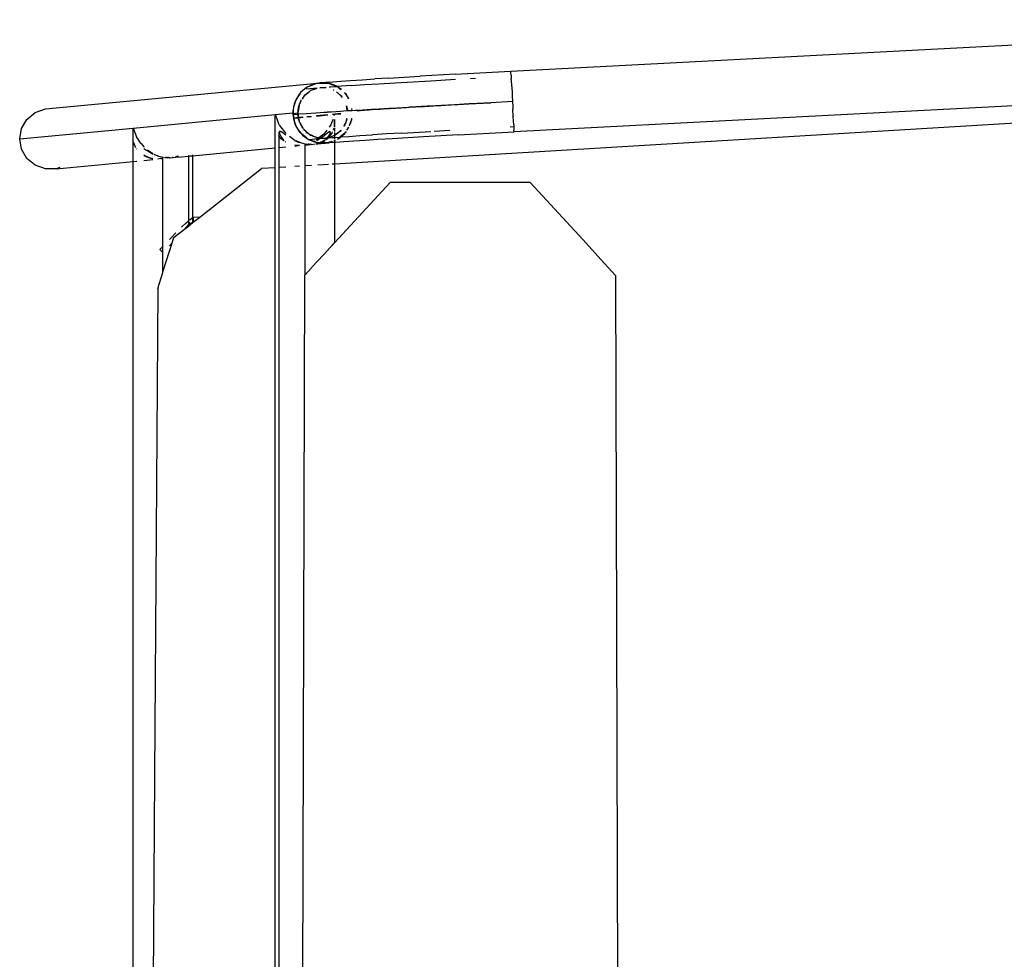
# Model space of a CAD drawing. Header units: millimetres. Extents: x 140304 to 319987, y -10756 to 142544.
# Tile 43 of 203: x 147625 to 147985, y 74099 to 74442. Entities that reach past the tile are written whole.
import ezdxf

# ---------------------------------------------------------------- set-up
doc = ezdxf.new("R2010")
doc.units = ezdxf.units.MM
doc.header["$LTSCALE"] = 10
doc.layers.get('0').update_dxf_attribs({"linetype": 'CONTINUOUS'})
doc.layers.add('furn', color=7, linetype='CONTINUOUS', true_color=0x9c9c9c)

# ---------------------------------------------------------------- blocks, each defined once
blk = doc.blocks.new('cvf')
for p, q in [((175893.86, 63142.74), (176253.3, 63161.57)), ((175873.48, 63141.64), (175893.86, 63142.74)), ((175893.89, 63142.07), (175893.86, 63142.74)), ((175893.93, 63141.3), (175893.89, 63142.07)), ((175723.76, 63129), (175823.18, 63138.44)), ((175820.22, 63137.33), (175822.66, 63138.25)), ((175822.66, 63138.25), (175821.74, 63138.07)), ((175822.66, 63138.25), (175823.18, 63138.44)), ((175823.7, 63138.44), (175822.66, 63138.25)), ((175823.18, 63138.44), (175823.7, 63138.44)), ((175824.53, 63138.59), (175823.7, 63138.44)), ((175823.7, 63138.44), (175826.38, 63138.44)), ((175824.53, 63138.59), (175826.29, 63138.75)), ((175826.38, 63138.44), (175824.53, 63138.59)), ((175826.29, 63138.75), (175828.7, 63138.93)), ((175826.38, 63138.44), (175826.95, 63138.44)), ((175827.11, 63138.38), (175826.38, 63138.44)), ((175826.95, 63138.44), (175827.11, 63138.38)), ((175827.35, 63138.36), (175827.11, 63138.38)), ((175827.11, 63138.38), (175830.29, 63137.2)), ((175830.02, 63137.38), (175827.35, 63138.36)), ((175828.7, 63138.93), (175831.71, 63139.15)), ((176361.8, 63140.72), (175829.41, 63108.8)), ((175831.71, 63139.15), (175835.31, 63139.39)), ((175835.31, 63139.39), (175839.47, 63139.66)), ((175839.47, 63139.66), (175844.14, 63139.95)), ((175849.27, 63140.26), (175844.14, 63139.95)), ((175845.66, 63138.18), (175851.53, 63138.53)), ((175849.27, 63140.26), (175854.83, 63140.59)), ((175851.53, 63138.53), (175864.6, 63139.29)), ((175854.83, 63140.59), (175860.75, 63140.93)), ((175873.48, 63141.64), (175860.75, 63140.93)), ((175864.6, 63139.29), (175873.63, 63139.79)), ((175879.09, 63140.09), (175880.92, 63140.19)), ((175893.93, 63141.3), (175893.99, 63140.14)), ((175894.02, 63139.56), (175893.99, 63140.14)), ((175894.02, 63139.56), (175894.14, 63137.28)), ((176254.47, 63139.41), (175895.02, 63120.57)), ((175816.9, 63134.76), (175816.49, 63134.14)), ((175816.77, 63134.64), (175816.9, 63134.76)), ((175816.9, 63134.76), (175817.15, 63134.97)), ((175817.03, 63134.96), (175816.9, 63134.76)), ((175819.19, 63136.84), (175817.03, 63134.96)), ((175820.02, 63135.16), (175818.42, 63133.78)), ((175818.78, 63134.25), (175820.02, 63135.16)), ((175819.12, 63136.28), (175823.09, 63136.65)), ((175819.17, 63136.72), (175819.47, 63136.97)), ((175819.47, 63136.97), (175819.19, 63136.84)), ((175820.22, 63137.33), (175819.47, 63136.97)), ((175819.47, 63136.97), (175819.64, 63137.12)), ((175819.64, 63137.12), (175820.22, 63137.33)), ((175820.02, 63135.16), (175820.69, 63135.65)), ((175820.52, 63135.58), (175820.02, 63135.16)), ((175821.74, 63138.07), (175820.22, 63137.33)), ((175820.69, 63135.65), (175820.52, 63135.58)), ((175822.88, 63136.47), (175820.69, 63135.65)), ((175820.69, 63135.65), (175820.88, 63135.79)), ((175820.88, 63135.79), (175822.88, 63136.47)), ((175822.88, 63136.47), (175822.95, 63136.52)), ((175824.07, 63136.72), (175824.1, 63136.69)), ((175824.1, 63136.69), (175825.29, 63136.83)), ((175824.1, 63136.69), (175825.92, 63136.79)), ((175826.17, 63136.69), (175824.1, 63136.69)), ((175825.29, 63136.83), (175826.4, 63136.91)), ((175825.92, 63136.79), (175826.2, 63136.72)), ((175827.5, 63137), (175828.01, 63137.04)), ((175828.01, 63137.04), (175830.29, 63137.2)), ((175829.01, 63135.84), (175828.95, 63135.84)), ((175829.13, 63135.77), (175829.01, 63135.84)), ((175829.13, 63135.77), (175829.22, 63135.72)), ((175830.29, 63137.2), (175830.02, 63137.38)), ((175831.52, 63133.97), (175830.11, 63135.17)), ((175835.56, 63137.55), (175830.29, 63137.2)), ((175830.29, 63137.2), (175830.5, 63137.12)), ((175830.97, 63136.72), (175830.29, 63137.2)), ((175830.5, 63137.12), (175830.97, 63136.72)), ((175830.77, 63134.77), (175831.52, 63133.97)), ((175830.97, 63136.72), (175831.78, 63136.02)), ((175831.94, 63136.03), (175830.97, 63136.72)), ((175833.01, 63134.97), (175833.39, 63134.64)), ((175833.64, 63134.21), (175833.01, 63134.97)), ((175835.56, 63137.55), (175840.32, 63137.85)), ((175840.32, 63137.85), (175845.66, 63138.18)), ((175894.15, 63137.2), (175894.14, 63137.28)), ((175894.15, 63137.2), (175894.28, 63134.62)), ((175815.15, 63131.76), (175814.8, 63130.75)), ((175814.8, 63130.75), (175814.89, 63131.31)), ((175814.89, 63131.31), (175815.15, 63131.76)), ((175815.15, 63131.76), (175816.49, 63134.14)), ((175815.43, 63132.58), (175815.15, 63131.76)), ((175816.49, 63134.14), (175815.43, 63132.58)), ((175816.45, 63130.26), (175816.83, 63131.24)), ((175816.49, 63134.14), (175816.77, 63134.64)), ((175816.83, 63131.24), (175816.53, 63130.7)), ((175816.83, 63131.24), (175817.19, 63132.16)), ((175817.07, 63131.67), (175816.83, 63131.24)), ((175817.19, 63132.16), (175817.28, 63132.28)), ((175817.54, 63132.62), (175817.79, 63132.95)), ((175817.79, 63132.95), (175817.57, 63132.56)), ((175817.79, 63132.95), (175818.42, 63133.78)), ((175818.1, 63133.5), (175817.79, 63132.95)), ((175818.42, 63133.78), (175818.1, 63133.5)), ((175818.42, 63133.78), (175818.78, 63134.25)), ((175832.07, 63133.5), (175831.52, 63133.97)), ((175831.52, 63133.97), (175832.24, 63133.2)), ((175832.24, 63133.2), (175832.07, 63133.5)), ((175833.39, 63134.64), (175833.64, 63134.21)), ((175833.64, 63134.21), (175834.49, 63132.72)), ((175834.2, 63133.53), (175833.64, 63134.21)), ((175834.61, 63132.65), (175834.2, 63133.53)), ((175878.95, 63130.91), (175886.48, 63131.34)), ((175886.49, 63131.13), (175881, 63130.84)), ((175886.48, 63131.34), (175894.43, 63131.76)), ((175894.28, 63134.62), (175894.34, 63133.58)), ((175894.34, 63133.58), (175894.43, 63131.76)), ((175894.43, 63131.76), (175894.54, 63129.73)), ((175717.04, 63125.17), (175720.06, 63127.66)), ((175720.06, 63127.66), (175723.76, 63129)), ((175807.71, 63126.89), (175814.26, 63127.51)), ((175814.26, 63127.51), (175814.36, 63128.13)), ((175814.28, 63127.35), (175814.26, 63127.51)), ((175814.36, 63128.13), (175814.28, 63127.35)), ((175814.28, 63127.35), (175815.99, 63127.51)), ((175814.36, 63128.13), (175814.8, 63130.75)), ((175814.49, 63129.85), (175814.36, 63128.13)), ((175814.8, 63130.75), (175814.49, 63129.85)), ((175816.1, 63128.17), (175815.99, 63127.51)), ((175815.99, 63127.51), (175816.03, 63127.31)), ((175816.03, 63127.31), (175816.1, 63128.17)), ((175816.45, 63130.26), (175816.1, 63128.17)), ((175816.1, 63128.17), (175816.24, 63129.69)), ((175816.24, 63129.69), (175816.45, 63130.26)), ((175816.53, 63130.7), (175816.45, 63130.26)), ((175819.09, 63127.35), (175822.58, 63127.6)), ((175822.58, 63127.57), (175824.13, 63127.68)), ((175822.58, 63127.6), (175824.13, 63127.68)), ((175824.13, 63127.68), (175826.74, 63127.88)), ((175824.13, 63127.68), (175826.75, 63127.85)), ((175826.74, 63127.88), (175826.8, 63127.86)), ((175826.8, 63127.86), (175828.21, 63127.95)), ((175828.21, 63127.95), (175831.55, 63128.19)), ((175828.21, 63127.95), (175831.55, 63128.17)), ((175831.55, 63128.19), (175834.08, 63128.35)), ((175834.08, 63128.35), (175833.78, 63130.06)), ((175833.81, 63130.05), (175834.14, 63128.35)), ((175834.08, 63128.35), (175834.14, 63128.35)), ((175834.14, 63128.35), (175835.8, 63128.46)), ((175835.67, 63129.14), (175835.8, 63128.46)), ((175835.87, 63128.46), (175835.76, 63129.1)), ((175835.8, 63128.46), (175835.87, 63128.46)), ((175835.87, 63128.46), (175836.94, 63128.53)), ((175836.94, 63128.53), (175836.99, 63128.51)), ((175836.99, 63128.51), (175838.19, 63128.58)), ((175838.65, 63128.32), (175837.65, 63128.25)), ((175840.25, 63128.4), (175837.74, 63128.21)), ((175838.19, 63128.58), (175842.88, 63128.89)), ((175840.25, 63128.4), (175838.65, 63128.32)), ((175841.96, 63128.55), (175840.25, 63128.4)), ((175842.92, 63128.62), (175841.96, 63128.55)), ((175842.92, 63128.59), (175841.96, 63128.55)), ((175842.88, 63128.89), (175842.93, 63128.87)), ((175842.93, 63128.87), (175844, 63128.93)), ((175843.58, 63128.63), (175843.52, 63128.65)), ((175845.94, 63128.81), (175843.58, 63128.63)), ((175844, 63128.93), (175849.31, 63129.27)), ((175847.33, 63128.88), (175845.94, 63128.81)), ((175849.34, 63129.03), (175847.33, 63128.88)), ((175849.34, 63129), (175847.33, 63128.88)), ((175849.31, 63129.27), (175849.36, 63129.25)), ((175849.36, 63129.25), (175850.28, 63129.31)), ((175849.96, 63129.04), (175849.9, 63129.06)), ((175850.54, 63129.1), (175849.96, 63129.04)), ((175850.28, 63129.31), (175856.16, 63129.66)), ((175851.81, 63129.16), (175850.54, 63129.1)), ((175855.71, 63129.42), (175851.81, 63129.16)), ((175856.82, 63129.46), (175855.71, 63129.42)), ((175856.16, 63129.66), (175856.99, 63129.69)), ((175861.37, 63129.75), (175856.82, 63129.46)), ((175856.99, 63129.69), (175863.37, 63130.07)), ((175862.33, 63129.79), (175861.37, 63129.75)), ((175867.46, 63130.1), (175862.33, 63129.79)), ((175863.37, 63130.07), (175864.04, 63130.09)), ((175864.04, 63130.09), (175870.87, 63130.49)), ((175868.24, 63130.13), (175867.46, 63130.1)), ((175873.9, 63130.46), (175868.24, 63130.13)), ((175870.87, 63130.49), (175871.38, 63130.5)), ((175871.38, 63130.5), (175878.6, 63130.91)), ((175874.49, 63130.48), (175873.9, 63130.46)), ((175880.6, 63130.83), (175874.49, 63130.48)), ((175878.6, 63130.91), (175878.95, 63130.91)), ((175881, 63130.84), (175880.6, 63130.83)), ((175894.54, 63129.73), (175894.58, 63128.88)), ((175894.72, 63126.2), (175894.58, 63128.88)), ((175715.07, 63121.83), (175717.04, 63125.17)), ((175755.84, 63121.96), (175807.71, 63126.89)), ((175807.8, 63126.65), (175807.71, 63126.89)), ((175807.71, 63126.63), (175807.71, 63126.89)), ((175807.71, 63123.03), (175807.71, 63126.63)), ((175807.8, 63126.65), (175809.1, 63123.26)), ((175814.3, 63127.29), (175814.27, 63126.96)), ((175814.27, 63126.96), (175814.35, 63126.97)), ((175814.27, 63126.96), (175814.79, 63124.11)), ((175814.28, 63127.35), (175814.3, 63127.29)), ((175814.35, 63126.97), (175814.3, 63127.29)), ((175814.35, 63126.97), (175816.01, 63127.12)), ((175814.59, 63125.65), (175814.35, 63126.97)), ((175816.25, 63125.8), (175814.59, 63125.65)), ((175814.61, 63125.48), (175814.59, 63125.65)), ((175816.28, 63125.64), (175814.61, 63125.48)), ((175814.9, 63123.89), (175814.61, 63125.48)), ((175814.79, 63124.11), (175814.9, 63123.89)), ((175814.93, 63123.72), (175814.9, 63123.89)), ((175814.9, 63123.89), (175815.21, 63123.22)), ((175816.01, 63127.12), (175816.03, 63127.31)), ((175816.01, 63127.05), (175816.01, 63127.12)), ((175816.01, 63127.12), (175816.06, 63127.12)), ((175816.01, 63127.05), (175816.07, 63127.06)), ((175816.25, 63125.8), (175816.01, 63127.05)), ((175816.03, 63127.31), (175816.06, 63127.12)), ((175816.06, 63127.12), (175816.31, 63127.14)), ((175816.06, 63127.12), (175816.07, 63127.06)), ((175816.07, 63127.06), (175816.38, 63127.08)), ((175816.07, 63127.06), (175816.29, 63125.81)), ((175816.29, 63125.81), (175816.25, 63125.8)), ((175816.28, 63125.64), (175816.25, 63125.8)), ((175816.32, 63125.65), (175816.28, 63125.64)), ((175816.51, 63124.45), (175816.28, 63125.64)), ((175817.79, 63125.95), (175816.29, 63125.81)), ((175816.29, 63125.81), (175816.32, 63125.65)), ((175816.31, 63127.14), (175819.09, 63127.35)), ((175817.97, 63125.8), (175816.32, 63125.65)), ((175816.32, 63125.65), (175816.51, 63124.45)), ((175816.51, 63124.45), (175816.54, 63124.38)), ((175816.54, 63124.38), (175816.56, 63124.32)), ((175816.56, 63124.32), (175816.75, 63123.99)), ((175816.75, 63123.99), (175817.83, 63122.09)), ((175817.71, 63122.09), (175816.75, 63123.99)), ((175819.1, 63127.31), (175819.15, 63127.31)), ((175820.79, 63126.24), (175819.31, 63126.09)), ((175821.01, 63126.09), (175819.34, 63125.93)), ((175826.91, 63126.82), (175822.78, 63126.42)), ((175826.94, 63126.65), (175822.8, 63126.26)), ((175828.76, 63125.13), (175828.02, 63123.11)), ((175831.69, 63127.27), (175828.61, 63126.98)), ((175829.41, 63126.89), (175828.89, 63126.84)), ((175829.41, 63126.89), (175829.32, 63126.63)), ((175829.36, 63122.47), (175829.39, 63125.17)), ((175829.39, 63125.17), (175829.41, 63122.47)), ((175831.71, 63127.11), (175829.41, 63126.89)), ((175829.41, 63126.59), (175829.41, 63126.89)), ((175833.76, 63124.76), (175833.38, 63123.78)), ((175833.38, 63123.78), (175833.69, 63124.32)), ((175833.69, 63124.32), (175833.76, 63124.76)), ((175833.76, 63124.76), (175833.88, 63125.45)), ((175833.98, 63125.33), (175833.76, 63124.76)), ((175833.99, 63125.46), (175833.98, 63125.33)), ((175835.07, 63123.26), (175835.42, 63124.27)), ((175835.42, 63124.27), (175835.32, 63123.72)), ((175835.63, 63125.56), (175835.42, 63124.27)), ((175835.42, 63124.27), (175835.73, 63125.17)), ((175835.73, 63125.17), (175835.76, 63125.57)), ((175894.72, 63126.2), (175894.73, 63126.11)), ((175894.88, 63123.15), (175894.73, 63126.11)), ((175714.39, 63118.03), (175755.84, 63121.96)), ((175714.39, 63118.03), (175715.07, 63121.83)), ((175755.84, 63121.96), (175756.67, 63119.8)), ((175755.84, 63119.69), (175755.84, 63121.96)), ((175807.71, 63122.77), (175807.71, 63123.03)), ((175807.71, 63119.51), (175807.71, 63122.77)), ((175809.17, 63123.17), (175809.32, 63122.98)), ((175809.42, 63120.86), (175809.24, 63120.52)), ((175809.24, 63120.52), (175809.46, 63119.68)), ((175809.24, 63119.66), (175809.24, 63120.52)), ((175809.32, 63122.98), (175811.58, 63120.05)), ((175809.98, 63120.65), (175809.42, 63120.86)), ((175810.85, 63119.99), (175809.98, 63120.65)), ((175815.21, 63123.22), (175814.93, 63123.72)), ((175815.21, 63123.22), (175816.01, 63121.5)), ((175816.56, 63120.84), (175815.21, 63123.22)), ((175816.01, 63121.5), (175816.56, 63120.84)), ((175816.82, 63120.38), (175816.56, 63120.84)), ((175816.56, 63120.84), (175817.25, 63120.02)), ((175817.25, 63120.02), (175816.82, 63120.38)), ((175817.93, 63121.86), (175817.71, 63122.09)), ((175818.06, 63121.67), (175818.15, 63121.52)), ((175818.67, 63121.08), (175818.1, 63121.68)), ((175818.15, 63121.52), (175818.67, 63121.08)), ((175819.52, 63120.18), (175818.67, 63121.08)), ((175818.67, 63121.08), (175820.18, 63119.79)), ((175826.65, 63121.27), (175825.54, 63119.77)), ((175826.22, 63119.8), (175827.1, 63120.54)), ((175827.1, 63120.54), (175827.67, 63120.87)), ((175828.02, 63123.11), (175827.45, 63122.34)), ((175827.67, 63120.87), (175827.88, 63120.63)), ((175827.88, 63120.63), (175827.73, 63119.96)), ((175827.88, 63120.63), (175827.88, 63119.33)), ((175828.52, 63120.15), (175828.69, 63120.57)), ((175829, 63121.34), (175829.3, 63122.07)), ((175829.41, 63122.04), (175829.41, 63120.76)), ((175829.41, 63120.32), (175829.41, 63119.33)), ((175830.19, 63119.86), (175831.84, 63121.28)), ((175831.44, 63120.78), (175830.19, 63119.86)), ((175831.84, 63121.28), (175831.44, 63120.78)), ((175833.33, 63120.28), (175831.54, 63118.73)), ((175832.77, 63122.69), (175833.38, 63123.78)), ((175833.03, 63122.86), (175832.9, 63122.7)), ((175833.38, 63123.78), (175833.03, 63122.86)), ((175833.18, 63120.06), (175833.33, 63120.28)), ((175833.33, 63120.28), (175833.45, 63120.38)), ((175833.64, 63120.72), (175833.45, 63120.38)), ((175834.51, 63122.26), (175833.94, 63121.24)), ((175833.96, 63121.21), (175834.64, 63122.22)), ((175835.07, 63123.26), (175834.82, 63122.82)), ((175834.92, 63122.82), (175835.07, 63123.26)), ((175835.32, 63123.72), (175835.07, 63123.26)), ((175854.06, 63120.17), (175864.58, 63120.77)), ((175865.8, 63120.84), (175871.56, 63121.17)), ((175874.64, 63119.48), (175895.02, 63120.57)), ((175894.92, 63122.43), (175893.55, 63122.36)), ((175894.88, 63123.15), (175894.92, 63122.43)), ((175894.92, 63122.43), (175894.94, 63122.11)), ((175894.94, 63122.11), (175894.98, 63121.24)), ((175895.02, 63120.57), (175894.98, 63121.24)), ((175715.07, 63114.23), (175714.39, 63118.03)), ((175755.84, 63118.1), (175755.84, 63119.69)), ((175755.84, 63115.98), (175755.84, 63118.1)), ((175755.9, 63117.09), (175755.89, 63117.54)), ((175756.3, 63116.04), (175755.9, 63117.09)), ((175756.67, 63119.8), (175757.23, 63118.33)), ((175757.3, 63118.24), (175758.1, 63117.21)), ((175758.77, 63116.36), (175758.1, 63117.21)), ((175807.71, 63119.25), (175807.71, 63119.51)), ((175807.71, 63116.76), (175807.71, 63119.25)), ((175807.71, 63116.55), (175807.71, 63116.76)), ((175809.24, 63119.02), (175809.09, 63119.22)), ((175809.24, 63119.44), (175809.24, 63119.66)), ((175809.24, 63119.02), (175809.24, 63119.44)), ((175809.93, 63118.09), (175809.24, 63119.02)), ((175809.24, 63116.91), (175809.24, 63119.02)), ((175809.24, 63116.73), (175809.24, 63116.91)), ((175809.24, 63115.25), (175809.24, 63116.73)), ((175809.46, 63119.68), (175809.56, 63119.48)), ((175809.56, 63119.48), (175809.91, 63118.84)), ((175809.91, 63118.84), (175810.85, 63117.38)), ((175810.85, 63117.38), (175809.93, 63118.09)), ((175811.11, 63119.78), (175810.85, 63119.99)), ((175811.23, 63119.69), (175811.11, 63119.78)), ((175811.58, 63119.42), (175811.23, 63119.69)), ((175811.39, 63116.97), (175811.35, 63116.99)), ((175811.6, 63116.8), (175811.39, 63116.97)), ((175811.58, 63120.05), (175811.67, 63119.98)), ((175812.99, 63119), (175814.86, 63117.62)), ((175814.86, 63117.62), (175814.86, 63117.44)), ((175816.65, 63116.62), (175814.87, 63117.34)), ((175815.32, 63117.41), (175816.68, 63116.79)), ((175816.68, 63116.79), (175818.56, 63116.25)), ((175817.25, 63120.02), (175817.86, 63119.29)), ((175819.25, 63118.3), (175817.25, 63120.02)), ((175817.86, 63119.29), (175819.25, 63118.3)), ((175819.72, 63117.9), (175819.25, 63118.3)), ((175819.25, 63118.3), (175819.93, 63117.82)), ((175820.18, 63119.79), (175819.52, 63120.18)), ((175819.93, 63117.82), (175819.72, 63117.9)), ((175819.93, 63117.82), (175820.19, 63117.64)), ((175820.23, 63117.71), (175819.93, 63117.82)), ((175820.18, 63119.79), (175820.58, 63119.44)), ((175821.09, 63119.25), (175820.18, 63119.79)), ((175820.19, 63117.64), (175822.86, 63116.67)), ((175823.25, 63118), (175820.23, 63117.71)), ((175821.93, 63117.08), (175820.23, 63117.71)), ((175820.58, 63119.44), (175821.09, 63119.25)), ((175821.77, 63118.85), (175821.09, 63119.25)), ((175821.09, 63119.25), (175822.93, 63118.57)), ((175822.93, 63118.57), (175821.77, 63118.85)), ((175822.26, 63117.24), (175821.93, 63117.08)), ((175822.15, 63117), (175821.93, 63117.08)), ((175822.15, 63117), (175822.23, 63117.03)), ((175822.8, 63116.76), (175822.15, 63117)), ((175822.23, 63117.03), (175822.5, 63117.2)), ((175822.4, 63117.35), (175822.26, 63117.24)), ((175823.25, 63118), (175822.7, 63117.58)), ((175822.86, 63116.67), (175823.02, 63116.68)), ((175822.93, 63118.57), (175823.56, 63118.33)), ((175823.73, 63118.37), (175822.93, 63118.57)), ((175822.94, 63117.49), (175823.83, 63118.06)), ((175823.11, 63116.65), (175823.02, 63116.68)), ((175823.68, 63118.33), (175823.25, 63118)), ((175823.83, 63118.06), (175823.25, 63118)), ((175823.56, 63118.33), (175823.68, 63118.33)), ((175823.73, 63118.37), (175823.68, 63118.33)), ((175825.54, 63119.77), (175823.73, 63118.37)), ((175823.89, 63118.33), (175823.73, 63118.37)), ((175826.42, 63118.3), (175823.83, 63118.06)), ((175823.83, 63118.06), (175824.15, 63118.27)), ((175824.15, 63118.27), (175823.89, 63118.33)), ((175823.89, 63118.33), (175824.25, 63118.33)), ((175824.36, 63116.8), (175823.98, 63116.6)), ((175824.04, 63116.58), (175824.65, 63116.82)), ((175824.15, 63118.27), (175824.25, 63118.33)), ((175824.3, 63118.23), (175824.15, 63118.27)), ((175824.25, 63118.33), (175825.09, 63118.87)), ((175824.25, 63118.33), (175826.3, 63118.33)), ((175826.3, 63118.33), (175824.3, 63118.23)), ((175825.38, 63117.32), (175824.54, 63116.89)), ((175824.7, 63116.82), (175825.43, 63117.13)), ((175825.09, 63118.87), (175826.22, 63119.8)), ((175825.69, 63117.61), (175825.38, 63117.32)), ((175825.43, 63117.13), (175825.95, 63117.51)), ((175826.42, 63118.3), (175825.93, 63117.84)), ((175826.3, 63118.33), (175826.42, 63118.3)), ((175826.32, 63117.78), (175827.12, 63118.38)), ((175826.46, 63118.33), (175826.42, 63118.3)), ((175827.24, 63119.07), (175826.46, 63118.33)), ((175826.46, 63118.33), (175826.73, 63118.33)), ((175826.52, 63116.58), (175827.19, 63116.71)), ((175826.8, 63118.36), (175826.73, 63118.33)), ((175826.89, 63118.36), (175826.8, 63118.36)), ((175826.89, 63118.36), (175827.12, 63118.38)), ((175827.12, 63118.38), (175827.19, 63118.39)), ((175827.19, 63118.43), (175827.27, 63118.53)), ((175827.19, 63118.39), (175828.52, 63118.5)), ((175827.19, 63118.39), (175827.19, 63118.43)), ((175827.56, 63116.78), (175827.19, 63116.64)), ((175827.19, 63116.71), (175827.56, 63116.78)), ((175827.73, 63119.96), (175827.24, 63119.07)), ((175827.27, 63118.53), (175827.88, 63119.33)), ((175827.27, 63118.53), (175828.52, 63119)), ((175828.52, 63118.94), (175827.27, 63118.53)), ((175828.52, 63116.66), (175827.45, 63116.58)), ((175828.43, 63117.1), (175827.56, 63116.78)), ((175827.56, 63116.78), (175828.48, 63116.95)), ((175827.88, 63119.33), (175828.52, 63120.15)), ((175828.48, 63116.95), (175828.52, 63116.97)), ((175828.52, 63119), (175829.41, 63119.33)), ((175829.33, 63119.23), (175828.52, 63118.94)), ((175828.52, 63118.5), (175828.78, 63118.53)), ((175828.52, 63116.97), (175828.86, 63117.13)), ((175829.41, 63116.73), (175828.52, 63116.66)), ((175828.78, 63118.53), (175829.41, 63118.57)), ((175829.41, 63117.47), (175829.21, 63117.39)), ((175829.41, 63119.29), (175829.33, 63119.23)), ((175829.35, 63117.37), (175829.41, 63117.36)), ((175829.41, 63119.33), (175829.53, 63119.37)), ((175829.41, 63119.33), (175829.41, 63119.29)), ((175829.41, 63119.29), (175829.41, 63118.57)), ((175829.41, 63118.57), (175831.39, 63118.72)), ((175829.41, 63118.57), (175829.41, 63118.06)), ((175829.41, 63117.62), (175829.41, 63117.47)), ((175829.61, 63117.54), (175829.41, 63117.47)), ((175829.41, 63117.36), (175829.66, 63117.52)), ((175829.41, 63117.47), (175829.41, 63117.36)), ((175829.41, 63117.17), (175829.41, 63116.73)), ((175829.86, 63116.77), (175829.41, 63116.73)), ((175829.41, 63116.73), (175829.41, 63108.8)), ((175830.19, 63119.86), (175829.53, 63119.37)), ((175829.53, 63119.37), (175829.7, 63119.44)), ((175829.7, 63119.44), (175830.19, 63119.86)), ((175832.87, 63116.98), (175829.86, 63116.77)), ((175830.49, 63117.93), (175830.75, 63118.05)), ((175830.75, 63118.05), (175830.59, 63117.91)), ((175831.54, 63118.73), (175830.75, 63118.05)), ((175830.75, 63118.05), (175831.03, 63118.19)), ((175831.03, 63118.19), (175831.67, 63118.74)), ((175831.39, 63118.72), (175831.54, 63118.73)), ((175831.54, 63118.73), (175831.67, 63118.74)), ((175831.67, 63118.74), (175833.18, 63120.06)), ((175831.67, 63118.74), (175834.7, 63118.96)), ((175836.48, 63117.22), (175832.87, 63116.98)), ((175834.7, 63118.96), (175838.67, 63119.22)), ((175840.63, 63117.49), (175836.48, 63117.22)), ((175838.67, 63119.22), (175843.25, 63119.51)), ((175845.3, 63117.78), (175840.63, 63117.49)), ((175848.4, 63119.83), (175843.25, 63119.51)), ((175850.43, 63118.09), (175845.3, 63117.78)), ((175854.06, 63120.17), (175848.4, 63119.83)), ((175861.92, 63118.76), (175850.43, 63118.09)), ((175874.64, 63119.48), (175861.92, 63118.76)), ((175717.04, 63110.9), (175715.07, 63114.23)), ((175755.84, 63114.59), (175755.84, 63115.98)), ((175755.84, 63112.85), (175755.84, 63114.59)), ((175756.73, 63114.95), (175756.3, 63116.04)), ((175756.85, 63114.8), (175756.73, 63114.95)), ((175757.23, 63114.28), (175757.1, 63114.46)), ((175758.77, 63116.36), (175759.71, 63115.12)), ((175759.71, 63115.12), (175759.8, 63115.05)), ((175760.11, 63114.18), (175759.71, 63114.49)), ((175761.2, 63113.51), (175760.11, 63114.18)), ((175761.12, 63114.07), (175761.78, 63113.59)), ((175762.91, 63112.47), (175761.2, 63113.51)), ((175761.78, 63113.59), (175762.99, 63112.69)), ((175777.54, 63111.88), (175807.71, 63114.75)), ((175807.71, 63115.11), (175807.71, 63116.55)), ((175807.71, 63115.05), (175807.71, 63115.11)), ((175807.71, 63114.75), (175807.71, 63115.05)), ((175807.71, 63107.5), (175807.71, 63114.75)), ((175809.08, 63114.88), (175809.24, 63114.89)), ((175809.24, 63115.2), (175809.24, 63115.25)), ((175809.24, 63114.89), (175809.24, 63115.2)), ((175809.24, 63114.89), (175811.58, 63115.12)), ((175809.24, 63107.59), (175809.24, 63114.89)), ((175814.86, 63115.76), (175816.65, 63115.6)), ((175816.11, 63115.57), (175814.86, 63115.74)), ((175814.86, 63115.43), (175816.11, 63115.57)), ((175816.65, 63115.6), (175816.11, 63115.57)), ((175816.68, 63116.61), (175816.65, 63116.62)), ((175816.65, 63115.6), (175816.68, 63115.61)), ((175818.56, 63116.25), (175818.68, 63116.13)), ((175818.59, 63116.14), (175818.56, 63116.25)), ((175818.56, 63116.12), (175818.59, 63116.14)), ((175818.56, 63116.14), (175818.56, 63116.12)), ((175818.56, 63116.12), (175818.56, 63115.78)), ((175818.56, 63115.78), (175820.48, 63115.97)), ((175818.56, 63115.78), (175818.56, 63108.15)), ((175818.68, 63116.13), (175818.59, 63116.14)), ((175820.48, 63115.97), (175818.68, 63116.13)), ((175819.14, 63116.19), (175819.22, 63116.18)), ((175819.32, 63116.17), (175820.96, 63116.02)), ((175820.13, 63116.29), (175820.07, 63116.27)), ((175820.96, 63116.02), (175820.48, 63115.97)), ((175820.55, 63116.32), (175820.58, 63116.33)), ((175820.96, 63116.02), (175821.01, 63116.01)), ((175821.01, 63116.01), (175822.3, 63116.17)), ((175822.72, 63116.17), (175823.34, 63116.23)), ((175823.27, 63116.58), (175823.11, 63116.65)), ((175823.11, 63116.65), (175823.83, 63116.58)), ((175823.83, 63116.58), (175823.27, 63116.58)), ((175823.34, 63116.23), (175825.54, 63116.44)), ((175823.92, 63116.58), (175823.83, 63116.58)), ((175823.98, 63116.6), (175823.92, 63116.58)), ((175824.04, 63116.58), (175823.98, 63116.6)), ((175826.52, 63116.58), (175824.04, 63116.58)), ((175824.04, 63116.58), (175825.54, 63116.44)), ((175825.54, 63116.44), (175825.69, 63116.43)), ((175825.69, 63116.43), (175825.98, 63116.48)), ((175825.98, 63116.48), (175827.04, 63116.58)), ((175825.98, 63116.48), (175826.52, 63116.58)), ((175827.04, 63116.58), (175826.52, 63116.58)), ((175827.19, 63116.64), (175827.04, 63116.58)), ((175827.04, 63116.58), (175827.19, 63116.56)), ((175827.19, 63116.56), (175827.45, 63116.58)), ((175720.06, 63108.44), (175717.04, 63110.9)), ((175727.71, 63107.15), (175755.84, 63109.82)), ((175755.84, 63111.83), (175755.84, 63112.85)), ((175755.84, 63110.73), (175755.84, 63111.83)), ((175755.84, 63110.18), (175755.84, 63110.73)), ((175755.84, 63109.93), (175755.84, 63110.18)), ((175755.84, 63109.82), (175757.23, 63109.95)), ((175755.84, 63109.82), (175755.84, 63109.93)), ((175755.84, 62526.86), (175755.84, 63109.82)), ((175759.71, 63112.2), (175759.88, 63112.08)), ((175759.81, 63111.81), (175759.71, 63111.89)), ((175759.71, 63110.19), (175762.99, 63110.5)), ((175761.02, 63111.31), (175759.81, 63111.81)), ((175759.88, 63112.08), (175761.28, 63111.33)), ((175761.91, 63110.95), (175761.02, 63111.31)), ((175761.28, 63111.33), (175762.77, 63110.84)), ((175762.32, 63110.9), (175761.91, 63110.95)), ((175762.77, 63110.84), (175762.86, 63110.83)), ((175762.86, 63110.83), (175762.94, 63110.84)), ((175762.99, 63112.42), (175762.91, 63112.47)), ((175762.94, 63110.84), (175762.99, 63110.84)), ((175762.99, 63110.81), (175762.94, 63110.84)), ((175762.99, 63112.69), (175763.19, 63112.6)), ((175763.45, 63112.48), (175764.81, 63111.86)), ((175764.81, 63111.86), (175765.11, 63111.77)), ((175766.69, 63111.22), (175764.81, 63111.69)), ((175765.92, 63110.81), (175764.81, 63110.68)), ((175765.11, 63111.77), (175766.69, 63111.32)), ((175765.92, 63110.81), (175766.69, 63110.85)), ((175766.69, 63111.32), (175766.94, 63111.3)), ((175766.69, 63111.22), (175766.69, 63111.32)), ((175766.69, 63111), (175766.69, 63111.22)), ((175766.69, 63110.85), (175766.69, 63111)), ((175766.69, 63078.77), (175766.69, 63110.85)), ((175767.27, 63111.27), (175767.78, 63111.22)), ((175768.26, 63111.36), (175767.78, 63111.22)), ((175767.78, 63111.22), (175767.99, 63111.2)), ((175767.99, 63111.2), (175768.59, 63111.35)), ((175767.99, 63111.2), (175768.34, 63111.16)), ((175769.14, 63111.08), (175768.34, 63111.16)), ((175768.59, 63111.35), (175768.71, 63111.4)), ((175769.14, 63111.08), (175769.37, 63111.11)), ((175769.37, 63111.11), (175770.21, 63111.19)), ((175770.21, 63111.19), (175770.44, 63111.2)), ((175770.44, 63111.2), (175770.21, 63111.19)), ((175770.48, 63111.21), (175770.44, 63111.2)), ((175770.48, 63111.21), (175771.47, 63111.31)), ((175772.11, 63111.67), (175771.34, 63111.46)), ((175771.47, 63111.31), (175773.56, 63111.51)), ((175771.77, 63111.5), (175772.11, 63111.67)), ((175772.23, 63111.74), (175772.11, 63111.67)), ((175772.23, 63111.74), (175772.42, 63111.75)), ((175773.56, 63111.51), (175776.01, 63111.74)), ((175776.01, 63112.1), (175776.01, 63111.92)), ((175776.01, 63111.74), (175776.65, 63111.8)), ((175776.01, 63111.74), (175776.01, 63088.05)), ((175776.65, 63111.8), (175777.48, 63111.88)), ((175777.48, 63111.88), (175777.54, 63111.88)), ((175777.54, 63112.24), (175777.54, 63112.07)), ((175777.54, 63111.88), (175777.54, 63089.24)), ((175723.76, 63107.13), (175720.06, 63108.44)), ((175727.71, 63107.15), (175723.76, 63107.13)), ((175729.05, 63107.64), (175727.71, 63107.15)), ((175780.2, 63089.48), (175802.69, 63107.2)), ((175807.71, 63107.5), (175802.69, 63107.2)), ((175807.71, 63066.16), (175807.71, 63107.5)), ((175809.24, 63107.59), (175809.1, 63107.58)), ((175811.58, 63107.73), (175809.24, 63107.59)), ((175809.24, 63066.36), (175809.24, 63107.59)), ((175816.68, 63108.04), (175814.86, 63107.93)), ((175821.01, 63108.3), (175818.56, 63108.15)), ((175818.56, 63108.15), (175818.56, 63068.27)), ((175827.21, 63108.67), (175823.34, 63108.44)), ((175829.41, 63108.8), (175828.52, 63108.75)), ((175829.41, 63108.8), (175829.41, 63080.07)), ((175829.41, 63080.07), (175849.72, 63102.16)), ((175900.85, 63102.16), (175849.72, 63102.16)), ((175900.85, 63102.16), (175920.1, 63081.22)), ((175775.23, 63087.35), (175776.01, 63088.05)), ((175776.01, 63088.05), (175776.45, 63088.44)), ((175776.01, 63088.05), (175776.01, 63086.75)), ((175776.45, 63088.44), (175776.64, 63088.6)), ((175776.64, 63088.6), (175777.29, 63089.11)), ((175777.29, 63089.11), (175777.37, 63089.15)), ((175777.48, 63089.21), (175777.54, 63089.24)), ((175777.54, 63088.79), (175777.48, 63088.69)), ((175777.54, 63089.24), (175777.73, 63089.34)), ((175777.54, 63089.24), (175777.54, 63088.79)), ((175777.74, 63089.11), (175777.54, 63088.79)), ((175777.54, 63088.79), (175777.54, 63087.45)), ((175780.2, 63089.48), (175777.73, 63089.34)), ((175777.73, 63089.34), (175777.74, 63089.11)), ((175777.74, 63089.11), (175777.76, 63087.56)), ((175777.76, 63087.56), (175780.2, 63089.48)), ((175773.56, 63085.77), (175773.68, 63085.89)), ((175773.56, 63084.25), (175774.57, 63085.05)), ((175773.68, 63085.89), (175775.23, 63087.35)), ((175774.57, 63085.05), (175776.01, 63086.18)), ((175775.3, 63085.89), (175774.57, 63085.05)), ((175776.01, 63086.75), (175775.3, 63085.89)), ((175776.5, 63087.35), (175776.01, 63086.75)), ((175776.01, 63086.75), (175776.01, 63086.18)), ((175776.01, 63086.18), (175776.64, 63086.68)), ((175776.64, 63087.54), (175776.5, 63087.35)), ((175776.64, 63086.68), (175776.68, 63086.72)), ((175776.68, 63086.72), (175777.48, 63087.34)), ((175777.36, 63087.34), (175776.68, 63086.72)), ((175777.41, 63087.38), (175777.36, 63087.34)), ((175777.54, 63087.45), (175777.48, 63087.42)), ((175777.48, 63087.34), (175777.54, 63087.39)), ((175777.73, 63087.56), (175777.54, 63087.45)), ((175777.54, 63087.39), (175777.73, 63087.56)), ((175777.54, 63087.45), (175777.54, 63087.39)), ((175777.76, 63087.56), (175777.73, 63087.56)), ((175769.14, 63081.33), (175769.85, 63082.07)), ((175769.85, 63082.07), (175771.47, 63083.68)), ((175770.09, 63080.02), (175770.72, 63082.01)), ((175770.72, 63082.01), (175771.47, 63082.61)), ((175771.47, 63082.61), (175771.57, 63082.69)), ((175771.57, 63082.69), (175773.56, 63084.25)), ((175920.1, 63081.22), (175926.84, 63073.89)), ((175765.54, 63077.57), (175766.69, 63078.77)), ((175766.69, 63076.51), (175765.54, 63077.57)), ((175766.69, 63076.51), (175766.69, 63078.77)), ((175770.09, 63080.02), (175769.14, 63078.99)), ((175769.34, 63077.66), (175769.14, 63077.65)), ((175769.14, 63077.03), (175769.34, 63077.66)), ((175769.34, 63077.66), (175770.09, 63080.02)), ((175823.34, 63073.47), (175827.19, 63077.65)), ((175827.19, 63077.65), (175827.28, 63077.75)), ((175827.28, 63077.75), (175828.52, 63079.1)), ((175828.52, 63079.1), (175829.41, 63080.07)), ((175766.69, 63069.28), (175766.69, 63076.51)), ((175766.86, 63069.83), (175769.14, 63077.03)), ((175926.84, 63073.89), (175932.12, 63068.15)), ((175818.56, 63068.27), (175821.01, 63070.94)), ((175821.01, 63070.94), (175821.19, 63071.13)), ((175821.19, 63071.13), (175823.34, 63073.47)), ((175764.84, 63063.44), (175766.69, 63069.28)), ((175766.69, 63069.28), (175766.86, 63069.83)), ((175809.24, 63065.37), (175809.24, 63066.36)), ((175818.45, 63068.15), (175817.67, 62801.71)), ((175818.45, 63068.15), (175818.56, 63068.27)), ((175932.12, 63068.15), (175933.22, 62691.58)), ((175764.84, 63063.44), (175763.69, 62885.35)), ((175807.71, 63065.26), (175807.71, 63066.16)), ((175807.71, 62571.33), (175807.71, 63065.26)), ((175809.24, 62572.79), (175809.24, 63065.37)), ((175763.69, 62885.35), (175762.99, 62776.22))]:
    blk.add_line(p, q)

msp = doc.modelspace()

# ---------------------------------------------------------------- block references
at = {"layer": 'furn', "ltscale": 0.25}
msp.add_blockref('cvf', (-28089.08, 11280.72), dxfattribs=at)

doc.saveas('drawing.dxf')
